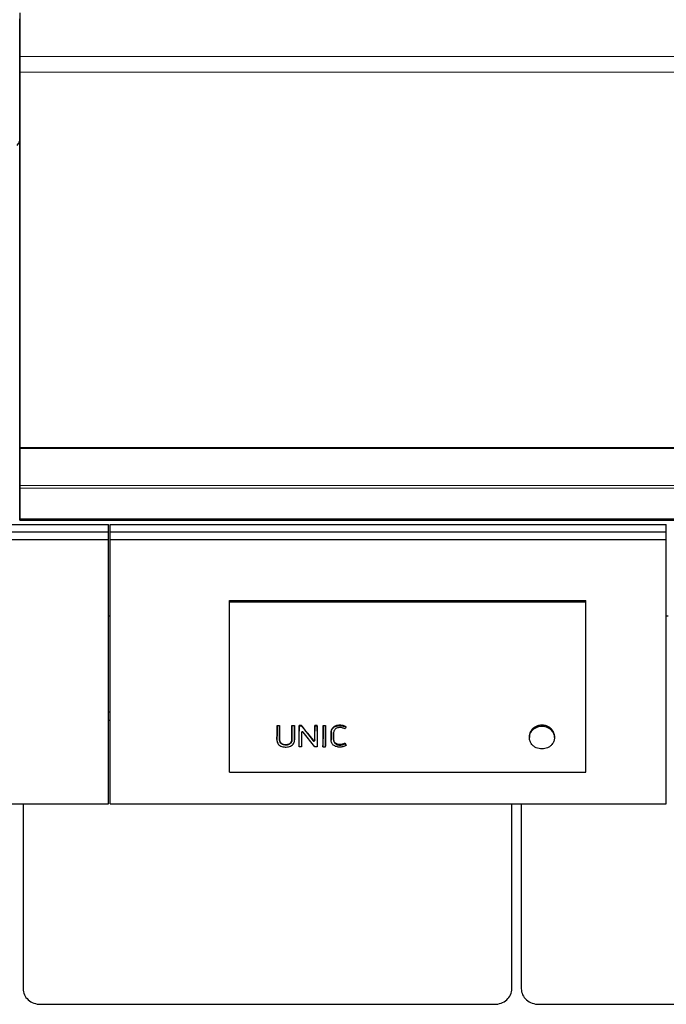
# Model space of a CAD drawing. Header units: inches. Extents: x 0 to 23760, y -13 to 16800.
# Tile 250 of 256: x 19330 to 20057, y 12559 to 13666. Entities that reach past the tile are written whole.
import ezdxf

# ---------------------------------------------------------------- set-up
doc = ezdxf.new("R2010")
doc.units = ezdxf.units.IN
doc.layers.add('1', color=7, linetype='Continuous', true_color=0xffffff)
doc.layers.add('254', color=7, linetype='Continuous', true_color=0xffffff)

msp = doc.modelspace()

# ---------------------------------------------------------------- linework, layer by layer
at = {"layer": '1', "color": 2, "linetype": 'Continuous', "lineweight": 25}
for p, q in [((19330.266, 13673.295), (19330.266, 13624.451)), ((19330.266, 13645.566), (19330.266, 13666.49)), ((19330.266, 13601.856), (19330.266, 13645.566)), ((19330.266, 13624.451), (19330.266, 13606.711)), ((19330.266, 13606.711), (19330.266, 13184.949)), ((19330.266, 13121.804), (19330.266, 13601.856)), ((19330.266, 13184.949), (20705.266, 13184.949)), ((19330.266, 13184.949), (19330.266, 13184.381)), ((19330.266, 13184.381), (20705.266, 13184.381)), ((19330.266, 13184.381), (19330.266, 13142.241)), ((19330.266, 13142.241), (19330.266, 13139.132)), ((19330.266, 13139.132), (19330.266, 13105.008)), ((19330.266, 13109.004), (19330.266, 13121.804)), ((19330.266, 13103.512), (19330.266, 13109.004)), ((19330.266, 13105.008), (19330.266, 13104.472)), ((19330.266, 13104.472), (19330.266, 13103.512)), ((19330.266, 13103.512), (20705.266, 13103.512)), ((19566.028, 13013.059), (19966.528, 13013.059)), ((19566.028, 13011.456), (19566.028, 13013.059)), ((19566.028, 12820.296), (19566.028, 13011.456)), ((19566.028, 13011.456), (19966.528, 13011.456)), ((19966.528, 13011.456), (19966.528, 13013.059)), ((19966.528, 12820.296), (19966.528, 13011.456)), ((19430.013, 12995.918), (19432.006, 12995.918)), ((20057.01, 12995.918), (20059.003, 12995.918)), ((19432.019, 12887.462), (19430.019, 12887.462)), ((19432.019, 12878.227), (19430.019, 12878.227)), ((19619.488, 12872.136), (19619.488, 12872.576)), ((19619.488, 12872.576), (19622.289, 12872.576)), ((19622.289, 12872.136), (19619.488, 12872.136)), ((19622.289, 12872.136), (19622.289, 12872.576)), ((19636.253, 12872.136), (19636.253, 12872.576)), ((19636.253, 12872.576), (19639.054, 12872.576)), ((19639.054, 12872.136), (19636.253, 12872.136)), ((19639.054, 12872.136), (19639.054, 12872.576)), ((19644.278, 12872.136), (19644.278, 12872.576)), ((19647.122, 12872.576), (19644.278, 12872.576)), ((19644.278, 12872.136), (19647.122, 12872.136)), ((19647.122, 12872.136), (19647.122, 12872.576)), ((19661.934, 12872.136), (19661.934, 12872.576)), ((19664.735, 12872.576), (19661.934, 12872.576)), ((19661.934, 12872.136), (19664.735, 12872.136)), ((19664.735, 12872.136), (19664.735, 12872.576)), ((19671.208, 12872.576), (19674.009, 12872.576)), ((19671.208, 12872.136), (19671.208, 12872.576)), ((19674.009, 12872.136), (19671.208, 12872.136)), ((19674.009, 12872.136), (19674.009, 12872.576)), ((19697.078, 12870.61), (19697.078, 12871.055)), ((19619.453, 12856.752), (19619.453, 12856.205)), ((19639.086, 12855.938), (19639.066, 12865.731)), ((19639.086, 12855.92), (19639.086, 12855.938)), ((19644.23, 12848.685), (19644.266, 12865.731)), ((19647.093, 12864.802), (19647.127, 12848.685)), ((19661.834, 12848.685), (19648.917, 12865.294)), ((19653.676, 12863.695), (19660.074, 12855.46)), ((19661.902, 12855.943), (19661.922, 12865.731)), ((19664.747, 12865.731), (19664.783, 12848.685)), ((19671.196, 12865.731), (19671.16, 12848.685)), ((19674.057, 12848.685), (19674.021, 12865.731)), ((19680.271, 12856.658), (19680.271, 12856.111)), ((19683.134, 12857.431), (19683.134, 12857.967)), ((19903.112, 12860.613), (19903.112, 12858.982)), ((19931.306, 12858.982), (19931.306, 12860.612)), ((19644.23, 12848.685), (19644.23, 12849.328)), ((19647.127, 12848.685), (19644.23, 12848.685)), ((19647.127, 12848.685), (19647.127, 12849.328)), ((19664.783, 12848.685), (19661.834, 12848.685)), ((19664.783, 12848.685), (19664.783, 12849.328)), ((19671.16, 12848.685), (19671.16, 12849.328)), ((19671.16, 12848.685), (19674.057, 12848.685)), ((19674.057, 12848.685), (19674.057, 12849.328)), ((19695.848, 12852.1), (19695.848, 12852.695)), ((19695.848, 12852.1), (19697.175, 12850.248)), ((19697.175, 12850.248), (19697.175, 12850.869)), ((19566.028, 12820.296), (19966.528, 12820.296)), ((19334.028, 12784.742), (19334.028, 12576.875)), ((19883.504, 12576.875), (19883.504, 12784.742)), ((19894.028, 12784.742), (19894.028, 12576.875)), ((19353.766, 12559.367), (19863.766, 12559.367)), ((19913.766, 12559.367), (20423.766, 12559.367))]:
    msp.add_line(p, q, dxfattribs=at)
at = {"layer": '1', "color": 110, "linetype": 'Continuous', "lineweight": 13}
for p, q in [((19330.266, 13624.451), (20705.266, 13624.451)), ((19330.266, 13606.711), (20705.266, 13606.711)), ((19330.266, 13142.241), (20705.266, 13142.241)), ((19330.266, 13139.132), (20705.266, 13139.132)), ((19330.266, 13105.008), (20705.266, 13105.008)), ((19330.266, 13104.472), (20705.266, 13104.472)), ((19619.476, 12865.731), (19619.476, 12866.197)), ((19622.301, 12865.731), (19622.301, 12866.197)), ((19636.241, 12865.731), (19636.241, 12866.197)), ((19639.066, 12865.731), (19639.066, 12866.197)), ((19644.266, 12865.731), (19644.266, 12866.197)), ((19661.922, 12865.731), (19661.922, 12866.197)), ((19664.747, 12865.731), (19664.747, 12866.197)), ((19671.196, 12865.731), (19671.196, 12866.197)), ((19674.021, 12865.731), (19674.021, 12866.197)), ((19689.891, 12872.446), (19689.891, 12872.886)), ((19905.542, 12867.54), (19905.542, 12866.085)), ((19928.876, 12867.54), (19928.876, 12866.085)), ((19639.086, 12855.938), (19639.086, 12856.487)), ((19647.093, 12864.802), (19647.093, 12864.803)), ((19653.676, 12863.695), (19653.676, 12864.175)), ((19660.074, 12855.46), (19660.074, 12856.014)), ((19661.902, 12855.943), (19661.902, 12856.492)), ((19680.313, 12865.474), (19680.313, 12865.942))]:
    msp.add_line(p, q, dxfattribs=at)
at = {"layer": '1', "color": 2, "linetype": 'Continuous', "lineweight": 25}
for centre, major_axis, ratio, start_param, end_param in [((19103.106, 13557.283), (235.228, 0), 0.46174861, 5.97530923, 6.0205678), ((19639.043, 13464.535), (-1.906, 1196.021), 0.00089947, 2.09470984, 2.10411208), ((19644.289, 13467.361), (1.91, 1199.536), 0.00090051, 4.17111823, 4.18744712), ((19661.945, 13465.723), (1.908, 1197.495), 0.0008999, 4.17865359, 4.18804131), ((19664.725, 13467.759), (-1.91, 1200.028), 0.00090065, 2.09588339, 2.11220695), ((19671.219, 13467.363), (1.91, 1199.538), 0.00090051, 4.17111764, 4.1874465), ((19673.999, 13467.89), (-1.91, 1200.191), 0.0009007, 2.0959311, 2.1122529), ((19917.209, 12859.139), (-14.051, 0), 0.88701083, 3.73269857, 5.69207939), ((19648.094, 12864.794), (-1.001, 0.044), 0.8870641, 3.78857302, 6.32444833), ((19647.069, 13467.282), (-1.91, 1199.438), 0.00090048, 2.09659892, 2.11203926), ((19643.811, 13467.733), (-759.054, 1185.869), 0.24186315, 1.94423105, 1.95211717), ((19660.9, 12855.951), (-1.001, 0.027), 0.87697787, 0.62372673, 3.16307828), ((19678.289, 13472.646), (-697.9, 1194.948), 0.23381996, 1.97496198, 1.97672803), ((19353.766, 12576.875), (19.738, 0), 0.88701083, 3.14159245, 4.7123892), ((19863.766, 12576.875), (19.738, 0), 0.88701083, 4.71238875, 6.2831855), ((19913.766, 12576.875), (19.738, 0), 0.88701083, 3.14159245, 4.7123892)]:
    msp.add_ellipse(centre, major_axis=major_axis, ratio=ratio, start_param=start_param, end_param=end_param, dxfattribs=at)
for points, knots in [([(19619.453, 12856.752), (19619.453, 12856.971), (19619.456, 12857.19), (19619.458, 12857.501), (19619.458, 12857.592), (19619.459, 12857.775), (19619.459, 12858.049), (19619.461, 12858.688), (19619.463, 12859.968), (19619.466, 12861.066), (19619.47, 12863.263), (19619.473, 12864.729), (19619.476, 12866.197)], [0, 0, 0, 0, 0.06982152, 0.06982152, 0.0988896, 0.0988896, 0.12795768, 0.18609383, 0.30236614, 0.53491076, 0.53491076, 1, 1, 1, 1]), ([(19619.488, 12872.136), (19619.487, 12871.555), (19619.486, 12870.975), (19619.482, 12868.84), (19619.48, 12867.285), (19619.476, 12865.731)], [0, 0, 0, 0, 0.2717687, 0.2717687, 1, 1, 1, 1]), ([(19622.301, 12865.731), (19622.3, 12866.311), (19622.299, 12866.891), (19622.295, 12869.026), (19622.292, 12870.581), (19622.289, 12872.136)], [0, 0, 0, 0, 0.2717687, 0.2717687, 1, 1, 1, 1]), ([(19622.301, 12866.197), (19622.305, 12864.636), (19622.31, 12862.296), (19622.315, 12859.572), (19622.318, 12858.406), (19622.319, 12857.969), (19622.319, 12857.92), (19622.319, 12857.823), (19622.318, 12857.677), (19622.317, 12857.337), (19622.318, 12857.046), (19622.326, 12856.803), (19622.327, 12856.755), (19622.332, 12856.658), (19622.34, 12856.513), (19622.353, 12856.368), (19622.385, 12856.08), (19622.414, 12855.889), (19622.491, 12855.509), (19622.539, 12855.321), (19622.612, 12855.087), (19622.628, 12855.041), (19622.66, 12854.947), (19622.677, 12854.901), (19622.729, 12854.762), (19622.767, 12854.671), (19622.847, 12854.491), (19622.89, 12854.402), (19622.981, 12854.227), (19623.029, 12854.141), (19623.181, 12853.885), (19623.292, 12853.719), (19623.477, 12853.479), (19623.541, 12853.399), (19623.642, 12853.283), (19623.677, 12853.245), (19623.747, 12853.168), (19623.783, 12853.131), (19623.965, 12852.946), (19624.119, 12852.806), (19624.446, 12852.545), (19624.618, 12852.424), (19624.89, 12852.255), (19624.982, 12852.201), (19625.125, 12852.123), (19625.173, 12852.097), (19625.269, 12852.047), (19625.318, 12852.023), (19625.565, 12851.904), (19625.766, 12851.818), (19626.178, 12851.666), (19626.388, 12851.599), (19626.709, 12851.511), (19626.817, 12851.484), (19626.981, 12851.446), (19627.036, 12851.433), (19627.145, 12851.41), (19627.2, 12851.399), (19627.475, 12851.345), (19627.695, 12851.31), (19628.137, 12851.254), (19628.58, 12851.212), (19629.026, 12851.199), (19629.474, 12851.199), (19629.698, 12851.206), (19629.979, 12851.224), (19630.036, 12851.228), (19630.148, 12851.237), (19630.316, 12851.252), (19630.483, 12851.272), (19630.815, 12851.315), (19631.034, 12851.351), (19631.467, 12851.438), (19631.681, 12851.489), (19631.946, 12851.563), (19631.998, 12851.578), (19632.104, 12851.609), (19632.156, 12851.625), (19632.313, 12851.676), (19632.52, 12851.748), (19632.725, 12851.829), (19632.877, 12851.894), (19632.928, 12851.917), (19633.028, 12851.962), (19633.077, 12851.986), (19633.323, 12852.105), (19633.512, 12852.209), (19633.876, 12852.435), (19634.05, 12852.556), (19634.3, 12852.752), (19634.381, 12852.82), (19634.479, 12852.908), (19634.499, 12852.926), (19634.538, 12852.961), (19634.595, 12853.015), (19634.651, 12853.07), (19634.834, 12853.255), (19634.97, 12853.409), (19635.157, 12853.649), (19635.218, 12853.73), (19635.333, 12853.896), (19635.415, 12854.022), (19635.492, 12854.152), (19635.542, 12854.24), (19635.567, 12854.284), (19635.638, 12854.417), (19635.683, 12854.506), (19635.766, 12854.686), (19635.804, 12854.777), (19635.876, 12854.96), (19635.909, 12855.053), (19635.999, 12855.332), (19636.049, 12855.52), (19636.109, 12855.807), (19636.126, 12855.903), (19636.156, 12856.096), (19636.194, 12856.387), (19636.213, 12856.677), (19636.22, 12856.919), (19636.22, 12856.968), (19636.222, 12857.065), (19636.222, 12857.113), (19636.222, 12857.258), (19636.223, 12857.549), (19636.225, 12858.228), (19636.229, 12859.586), (19636.235, 12862.304), (19636.237, 12864.639), (19636.241, 12866.197)], [0, 0, 0, 0, 0.125, 0.1875, 0.21875, 0.21875, 0.22265625, 0.22265625, 0.2265625, 0.234375, 0.25, 0.25, 0.25390625, 0.25390625, 0.2578125, 0.265625, 0.265625, 0.28125, 0.28125, 0.296875, 0.296875, 0.30078125, 0.30078125, 0.3046875, 0.3046875, 0.3125, 0.3125, 0.3203125, 0.3203125, 0.328125, 0.328125, 0.34375, 0.34375, 0.3515625, 0.3515625, 0.35546875, 0.35546875, 0.359375, 0.359375, 0.375, 0.375, 0.390625, 0.390625, 0.3984375, 0.3984375, 0.40234375, 0.40234375, 0.40625, 0.40625, 0.421875, 0.421875, 0.4375, 0.4375, 0.4453125, 0.4453125, 0.44921875, 0.44921875, 0.453125, 0.453125, 0.46875, 0.46875, 0.484375, 0.5, 0.5, 0.515625, 0.515625, 0.51953125, 0.51953125, 0.5234375, 0.53125, 0.53125, 0.546875, 0.546875, 0.5625, 0.5625, 0.56640625, 0.56640625, 0.5703125, 0.5703125, 0.578125, 0.5859375, 0.5859375, 0.58984375, 0.58984375, 0.59375, 0.59375, 0.609375, 0.609375, 0.625, 0.625, 0.6328125, 0.6328125, 0.63476563, 0.63476563, 0.63671875, 0.640625, 0.640625, 0.65625, 0.65625, 0.6640625, 0.6640625, 0.671875, 0.67578125, 0.67578125, 0.6796875, 0.6796875, 0.6875, 0.6875, 0.6953125, 0.6953125, 0.703125, 0.703125, 0.71875, 0.71875, 0.7265625, 0.7265625, 0.734375, 0.75, 0.75, 0.75390625, 0.75390625, 0.7578125, 0.7578125, 0.765625, 0.78125, 0.8125, 0.875, 1, 1, 1, 1]), ([(19636.253, 12872.136), (19636.252, 12871.555), (19636.251, 12870.975), (19636.247, 12868.84), (19636.244, 12867.285), (19636.241, 12865.731)], [0, 0, 0, 0, 0.2717687, 0.2717687, 1, 1, 1, 1]), ([(19639.066, 12865.731), (19639.064, 12866.311), (19639.063, 12866.891), (19639.059, 12869.026), (19639.056, 12870.581), (19639.054, 12872.136)], [0, 0, 0, 0, 0.2717687, 0.2717687, 1, 1, 1, 1]), ([(19644.266, 12865.731), (19644.269, 12867.285), (19644.272, 12868.84), (19644.276, 12870.975), (19644.277, 12871.555), (19644.278, 12872.136)], [0, 0, 0, 0, 0.7282313, 0.7282313, 1, 1, 1, 1]), ([(19653.676, 12864.175), (19652.583, 12865.572), (19651.491, 12866.97), (19649.306, 12869.771), (19648.214, 12871.173), (19647.122, 12872.576)], [0, 0, 0, 0, 0.5, 0.5, 1, 1, 1, 1]), ([(19647.122, 12872.136), (19648.186, 12870.764), (19649.251, 12869.393), (19651.062, 12867.06), (19651.809, 12866.099), (19652.929, 12864.657), (19653.302, 12864.176), (19653.676, 12863.695)], [0, 0, 0, 0, 0.48739305, 0.48739305, 0.82913102, 0.82913102, 1, 1, 1, 1]), ([(19661.922, 12865.731), (19661.926, 12867.285), (19661.928, 12868.84), (19661.932, 12870.975), (19661.933, 12871.555), (19661.934, 12872.136)], [0, 0, 0, 0, 0.7282313, 0.7282313, 1, 1, 1, 1]), ([(19664.735, 12872.136), (19664.738, 12870.581), (19664.741, 12869.026), (19664.745, 12866.891), (19664.746, 12866.311), (19664.747, 12865.731)], [0, 0, 0, 0, 0.7282313, 0.7282313, 1, 1, 1, 1]), ([(19671.208, 12872.136), (19671.207, 12871.555), (19671.206, 12870.975), (19671.202, 12868.84), (19671.199, 12867.285), (19671.196, 12865.731)], [0, 0, 0, 0, 0.2717687, 0.2717687, 1, 1, 1, 1]), ([(19674.021, 12865.731), (19674.02, 12866.311), (19674.019, 12866.891), (19674.015, 12869.026), (19674.012, 12870.581), (19674.009, 12872.136)], [0, 0, 0, 0, 0.2717687, 0.2717687, 1, 1, 1, 1]), ([(19689.891, 12872.886), (19689.313, 12872.886), (19688.74, 12872.851), (19687.609, 12872.707), (19687.05, 12872.597), (19686.429, 12872.428), (19686.36, 12872.409), (19686.223, 12872.369), (19686.018, 12872.307), (19685.548, 12872.151), (19685.158, 12871.996), (19684.65, 12871.767), (19684.402, 12871.643), (19684.04, 12871.44), (19683.921, 12871.37), (19683.745, 12871.26), (19683.687, 12871.223), (19683.571, 12871.147), (19683.514, 12871.108), (19683.006, 12870.757), (19682.597, 12870.411), (19682.046, 12869.841), (19681.873, 12869.643), (19681.67, 12869.384), (19681.63, 12869.332), (19681.552, 12869.226), (19681.513, 12869.173), (19681.4, 12869.012), (19681.328, 12868.904), (19681.122, 12868.576), (19680.998, 12868.353), (19680.779, 12867.896), (19680.684, 12867.662), (19680.566, 12867.303), (19680.531, 12867.182), (19680.483, 12866.999), (19680.468, 12866.937), (19680.44, 12866.814), (19680.375, 12866.505), (19680.333, 12866.193), (19680.313, 12865.942)], [0, 0, 0, 0, 0.125, 0.125, 0.25, 0.25, 0.265625, 0.265625, 0.28125, 0.3125, 0.375, 0.375, 0.4375, 0.4375, 0.46875, 0.46875, 0.484375, 0.484375, 0.5, 0.5, 0.625, 0.625, 0.6875, 0.6875, 0.703125, 0.703125, 0.71875, 0.71875, 0.75, 0.75, 0.8125, 0.8125, 0.875, 0.875, 0.90625, 0.90625, 0.921875, 0.921875, 0.9375, 1, 1, 1, 1]), ([(19680.313, 12865.474), (19680.353, 12865.978), (19680.446, 12866.473), (19680.761, 12867.442), (19680.987, 12867.906), (19681.534, 12868.78), (19681.86, 12869.2), (19682.6, 12869.967), (19683.01, 12870.314), (19683.909, 12870.937), (19684.399, 12871.211), (19685.416, 12871.669), (19685.947, 12871.856), (19687.603, 12872.307), (19688.736, 12872.446), (19689.891, 12872.446)], [0, 0, 0, 0, 0.125, 0.125, 0.25, 0.25, 0.375, 0.375, 0.5, 0.5, 0.625, 0.625, 0.75, 0.75, 1, 1, 1, 1]), ([(19685.697, 12869.205), (19685.148, 12868.859), (19684.665, 12868.424), (19683.906, 12867.45), (19683.608, 12866.905), (19683.235, 12865.774), (19683.148, 12865.178), (19683.114, 12864.292), (19683.12, 12863.996), (19683.122, 12863.405), (19683.125, 12861.927), (19683.129, 12859.858), (19683.133, 12858.085), (19683.135, 12856.903), (19683.117, 12856.309), (19683.261, 12855.141), (19683.415, 12854.559), (19683.933, 12853.475), (19684.286, 12852.961), (19685.153, 12852.068), (19685.682, 12851.692), (19686.845, 12851.098), (19687.479, 12850.891), (19688.795, 12850.621), (19689.462, 12850.57), (19690.81, 12850.603), (19691.482, 12850.671), (19692.792, 12850.89), (19693.438, 12851.035), (19694.689, 12851.468), (19695.294, 12851.753), (19695.848, 12852.1)], [0, 0, 0, 0, 0.0625, 0.0625, 0.125, 0.125, 0.1875, 0.1875, 0.21875, 0.21875, 0.25, 0.375, 0.4375, 0.4375, 0.5, 0.5, 0.5625, 0.5625, 0.625, 0.625, 0.6875, 0.6875, 0.75, 0.75, 0.8125, 0.8125, 0.875, 0.875, 0.9375, 0.9375, 1, 1, 1, 1]), ([(19692.606, 12869.999), (19691.438, 12870.265), (19690.221, 12870.384), (19688.444, 12870.216), (19687.849, 12870.101), (19686.719, 12869.752), (19686.189, 12869.515), (19685.697, 12869.205)], [0, 0, 0, 0, 0.5, 0.5, 0.75, 0.75, 1, 1, 1, 1]), ([(19697.078, 12871.055), (19696.564, 12871.385), (19696.019, 12871.669), (19695.369, 12871.936), (19695.296, 12871.965), (19695.151, 12872.021), (19695.078, 12872.048), (19694.858, 12872.128), (19694.71, 12872.177), (19694.264, 12872.318), (19693.963, 12872.399), (19693.354, 12872.542), (19693.046, 12872.604), (19692.58, 12872.683), (19692.346, 12872.719), (19692.11, 12872.749), (19691.953, 12872.769), (19691.874, 12872.778), (19691.479, 12872.82), (19691.162, 12872.845), (19690.528, 12872.878), (19690.21, 12872.886), (19689.891, 12872.886)], [0, 0, 0, 0, 0.25, 0.25, 0.28125, 0.28125, 0.3125, 0.3125, 0.375, 0.375, 0.5, 0.5, 0.625, 0.625, 0.6875, 0.71875, 0.71875, 0.75, 0.75, 0.875, 0.875, 1, 1, 1, 1]), ([(19689.891, 12872.446), (19691.166, 12872.446), (19692.438, 12872.318), (19694.278, 12871.884), (19694.882, 12871.695), (19696.023, 12871.223), (19696.565, 12870.941), (19697.078, 12870.61)], [0, 0, 0, 0, 0.5, 0.5, 0.75, 0.75, 1, 1, 1, 1]), ([(19697.078, 12870.61), (19696.987, 12870.486), (19696.896, 12870.362), (19696.446, 12869.749), (19696.087, 12869.26), (19695.728, 12868.771)], [0, 0, 0, 0, 0.20246304, 0.20246304, 1, 1, 1, 1]), ([(19905.882, 12851.399), (19905.013, 12852.463), (19904.339, 12853.627), (19903.635, 12855.488), (19903.455, 12856.119), (19903.203, 12857.401), (19903.131, 12858.057), (19903.085, 12860.013), (19903.274, 12861.302), (19904.1, 12863.819), (19904.717, 12864.994), (19905.542, 12866.085)], [0, 0, 0, 0, 0.25, 0.25, 0.375, 0.375, 0.5, 0.5, 0.75, 0.75, 1, 1, 1, 1]), ([(19905.542, 12867.54), (19904.716, 12866.473), (19904.1, 12865.326), (19903.662, 12864.024), (19903.637, 12863.947), (19903.589, 12863.793), (19903.565, 12863.716), (19903.498, 12863.483), (19903.457, 12863.327), (19903.343, 12862.86), (19903.282, 12862.548), (19903.152, 12861.693), (19903.112, 12861.148), (19903.112, 12860.6)], [0, 0, 0, 0, 0.51746442, 0.51746442, 0.54980595, 0.54980595, 0.58214748, 0.58214748, 0.64683053, 0.64683053, 0.77619664, 0.77619664, 1, 1, 1, 1]), ([(19928.876, 12867.54), (19928.715, 12867.748), (19928.38, 12868.154), (19928.018, 12868.539), (19927.458, 12869.1), (19927.059, 12869.454), (19926.422, 12869.953), (19926.204, 12870.115), (19925.866, 12870.349), (19925.752, 12870.425), (19925.52, 12870.576), (19925.404, 12870.65), (19924.814, 12871.009), (19924.327, 12871.269), (19923.32, 12871.736), (19922.8, 12871.942), (19921.997, 12872.211), (19921.725, 12872.294), (19921.38, 12872.389), (19921.311, 12872.408), (19921.173, 12872.444), (19920.965, 12872.496), (19920.757, 12872.544), (19920.061, 12872.696), (19919.499, 12872.786), (19918.366, 12872.908), (19917.795, 12872.939), (19917.075, 12872.939), (19916.931, 12872.938), (19916.714, 12872.932), (19916.641, 12872.929), (19916.497, 12872.924), (19916.137, 12872.907), (19915.78, 12872.878), (19914.927, 12872.787), (19914.366, 12872.697), (19913.535, 12872.517), (19912.984, 12872.382), (19912.44, 12872.217), (19912.103, 12872.105), (19912.035, 12872.082), (19911.901, 12872.035), (19911.701, 12871.963), (19911.504, 12871.888), (19911.112, 12871.733), (19910.855, 12871.623), (19910.099, 12871.273), (19909.613, 12871.013), (19908.91, 12870.586), (19908.68, 12870.437), (19908.342, 12870.203), (19908.231, 12870.124), (19908.065, 12870.002), (19908.011, 12869.961), (19907.902, 12869.878), (19907.848, 12869.837), (19907.366, 12869.46), (19906.965, 12869.104), (19906.402, 12868.54), (19906.04, 12868.154), (19905.704, 12867.748), (19905.542, 12867.54)], [0, 0, 0, 0, 0.03125, 0.0625, 0.0625, 0.125, 0.125, 0.15625, 0.15625, 0.171875, 0.171875, 0.1875, 0.1875, 0.25, 0.25, 0.3125, 0.3125, 0.34375, 0.34375, 0.3515625, 0.3515625, 0.359375, 0.375, 0.375, 0.4375, 0.4375, 0.5, 0.5, 0.515625, 0.515625, 0.5234375, 0.5234375, 0.53125, 0.5625, 0.5625, 0.625, 0.625, 0.65625, 0.6875, 0.6875, 0.6953125, 0.6953125, 0.703125, 0.71875, 0.71875, 0.75, 0.75, 0.8125, 0.8125, 0.84375, 0.84375, 0.859375, 0.859375, 0.8671875, 0.8671875, 0.875, 0.875, 0.9375, 0.9375, 0.96875, 1, 1, 1, 1]), ([(19928.876, 12866.085), (19929.701, 12864.994), (19930.319, 12863.819), (19931.144, 12861.302), (19931.334, 12860.013), (19931.288, 12858.057), (19931.216, 12857.401), (19930.963, 12856.119), (19930.783, 12855.488), (19930.079, 12853.627), (19929.405, 12852.463), (19928.537, 12851.399)], [0, 0, 0, 0, 0.25, 0.25, 0.5, 0.5, 0.625, 0.625, 0.75, 0.75, 1, 1, 1, 1]), ([(19931.306, 12860.622), (19931.306, 12860.681), (19931.306, 12860.74), (19931.303, 12860.878), (19931.3, 12860.997), (19931.295, 12861.117), (19931.291, 12861.197), (19931.288, 12861.237), (19931.266, 12861.596), (19931.233, 12861.913), (19931.091, 12862.855), (19930.941, 12863.473), (19930.636, 12864.385), (19930.521, 12864.686), (19930.36, 12865.06), (19930.327, 12865.135), (19930.259, 12865.283), (19930.224, 12865.358), (19930.116, 12865.579), (19929.743, 12866.311), (19929.289, 12867.007), (19928.876, 12867.54)], [0, 0, 0, 0, 0.02404112, 0.02404112, 0.05657308, 0.07283906, 0.07283906, 0.08910505, 0.08910505, 0.2192329, 0.2192329, 0.4794886, 0.4794886, 0.60961645, 0.60961645, 0.64214841, 0.64214841, 0.67468037, 0.67468037, 0.7397443, 1, 1, 1, 1]), ([(19619.476, 12865.731), (19619.47, 12862.819), (19619.464, 12859.908), (19619.457, 12856.269), (19619.427, 12855.54), (19619.642, 12854.088), (19619.879, 12853.356), (19620.62, 12852.01), (19621.106, 12851.394), (19622.284, 12850.326), (19622.978, 12849.872), (19624.469, 12849.16), (19625.282, 12848.895), (19626.921, 12848.527), (19627.759, 12848.421), (19629.469, 12848.351), (19630.321, 12848.385), (19631.997, 12848.602), (19632.834, 12848.789), (19634.421, 12849.332), (19635.179, 12849.694), (19636.54, 12850.592), (19637.142, 12851.131), (19638.119, 12852.35), (19638.498, 12853.01), (19638.987, 12854.451), (19639.088, 12855.188), (19639.086, 12855.938)], [0, 0, 0, 0, 0.25, 0.25, 0.3125, 0.3125, 0.375, 0.375, 0.4375, 0.4375, 0.5, 0.5, 0.5625, 0.5625, 0.625, 0.625, 0.6875, 0.6875, 0.75, 0.75, 0.8125, 0.8125, 0.875, 0.875, 0.9375, 0.9375, 1, 1, 1, 1]), ([(19636.241, 12865.731), (19636.234, 12862.664), (19636.233, 12859.598), (19636.22, 12856.148), (19636.194, 12855.765), (19636.069, 12855.001), (19635.967, 12854.615), (19635.667, 12853.868), (19635.473, 12853.513), (19635.001, 12852.841), (19634.719, 12852.523), (19633.767, 12851.69), (19632.971, 12851.269), (19631.265, 12850.738), (19630.347, 12850.601), (19628.547, 12850.567), (19627.634, 12850.664), (19625.899, 12851.105), (19625.069, 12851.475), (19624.05, 12852.256), (19623.744, 12852.558), (19623.23, 12853.207), (19623.015, 12853.557), (19622.503, 12854.663), (19622.355, 12855.453), (19622.312, 12856.639), (19622.32, 12857.034), (19622.318, 12857.825), (19622.315, 12859.011), (19622.31, 12861.778), (19622.305, 12864.149), (19622.301, 12865.731)], [0, 0, 0, 0, 0.25, 0.25, 0.28125, 0.28125, 0.3125, 0.3125, 0.34375, 0.34375, 0.375, 0.375, 0.4375, 0.4375, 0.5, 0.5, 0.5625, 0.5625, 0.625, 0.625, 0.65625, 0.65625, 0.6875, 0.6875, 0.75, 0.75, 0.78125, 0.78125, 0.8125, 0.875, 1, 1, 1, 1]), ([(19661.902, 12856.492), (19661.902, 12856.447), (19661.897, 12856.401), (19661.885, 12856.333), (19661.879, 12856.311), (19661.867, 12856.266), (19661.86, 12856.244), (19661.843, 12856.201), (19661.834, 12856.179), (19661.813, 12856.137), (19661.802, 12856.117), (19661.778, 12856.076), (19661.765, 12856.056), (19661.737, 12856.017), (19661.722, 12855.998), (19661.691, 12855.961), (19661.674, 12855.943), (19661.639, 12855.909), (19661.621, 12855.892), (19661.583, 12855.86), (19661.563, 12855.845), (19661.523, 12855.815), (19661.502, 12855.802), (19661.458, 12855.775), (19661.436, 12855.763), (19661.39, 12855.739), (19661.367, 12855.728), (19661.319, 12855.708), (19661.295, 12855.699), (19661.245, 12855.682), (19661.22, 12855.675), (19661.169, 12855.662), (19661.144, 12855.656), (19661.092, 12855.646), (19661.065, 12855.642), (19661.013, 12855.636), (19660.986, 12855.634), (19660.933, 12855.632), (19660.907, 12855.631), (19660.854, 12855.633), (19660.827, 12855.634), (19660.774, 12855.639), (19660.748, 12855.642), (19660.696, 12855.651), (19660.67, 12855.656), (19660.618, 12855.668), (19660.593, 12855.675), (19660.543, 12855.691), (19660.519, 12855.699), (19660.47, 12855.718), (19660.446, 12855.728), (19660.377, 12855.762), (19660.332, 12855.787), (19660.269, 12855.829), (19660.249, 12855.844), (19660.21, 12855.875), (19660.191, 12855.891), (19660.137, 12855.941), (19660.104, 12855.976), (19660.074, 12856.014)], [0, 0, 0, 0, 0.0625, 0.0625, 0.09375, 0.09375, 0.125, 0.125, 0.15625, 0.15625, 0.1875, 0.1875, 0.21875, 0.21875, 0.25, 0.25, 0.28125, 0.28125, 0.3125, 0.3125, 0.34375, 0.34375, 0.375, 0.375, 0.40625, 0.40625, 0.4375, 0.4375, 0.46875, 0.46875, 0.5, 0.5, 0.53125, 0.53125, 0.5625, 0.5625, 0.59375, 0.59375, 0.625, 0.625, 0.65625, 0.65625, 0.6875, 0.6875, 0.71875, 0.71875, 0.75, 0.75, 0.78125, 0.78125, 0.8125, 0.8125, 0.875, 0.875, 0.90625, 0.90625, 0.9375, 0.9375, 1, 1, 1, 1]), ([(19697.175, 12850.248), (19696.611, 12849.894), (19695.998, 12849.606), (19694.743, 12849.121), (19694.098, 12848.916), (19692.764, 12848.605), (19692.08, 12848.5), (19690.712, 12848.378), (19690.024, 12848.357), (19688.639, 12848.411), (19687.956, 12848.491), (19686.615, 12848.758), (19685.951, 12848.947), (19684.063, 12849.676), (19682.921, 12850.403), (19681.63, 12851.812), (19681.268, 12852.331), (19680.703, 12853.422), (19680.506, 12854.01), (19680.339, 12854.898), (19680.303, 12855.196), (19680.268, 12855.798), (19680.271, 12856.101), (19680.273, 12857.008), (19680.277, 12858.822), (19680.282, 12861.241), (19680.287, 12863.358), (19680.289, 12864.265), (19680.29, 12864.87), (19680.289, 12865.172), (19680.313, 12865.474)], [0, 0, 0, 0, 0.0625, 0.0625, 0.125, 0.125, 0.1875, 0.1875, 0.25, 0.25, 0.3125, 0.3125, 0.375, 0.375, 0.5, 0.5, 0.5625, 0.5625, 0.625, 0.625, 0.65625, 0.65625, 0.6875, 0.6875, 0.75, 0.875, 0.9375, 0.96875, 0.96875, 1, 1, 1, 1]), ([(19680.313, 12865.942), (19680.289, 12865.644), (19680.29, 12865.345), (19680.289, 12864.748), (19680.288, 12864.449), (19680.286, 12863.554), (19680.282, 12861.764), (19680.279, 12859.977), (19680.275, 12858.192), (19680.273, 12857.597), (19680.272, 12856.929), (19680.272, 12856.854), (19680.271, 12856.742), (19680.271, 12856.703), (19680.271, 12856.665)], [0, 0, 0, 0, 0.0963484, 0.0963484, 0.19269679, 0.19269679, 0.38539358, 0.77078717, 0.77078717, 0.96348396, 0.96348396, 0.98757106, 0.98757106, 1, 1, 1, 1]), ([(19695.848, 12852.695), (19695.709, 12852.61), (19695.569, 12852.529), (19695.282, 12852.375), (19694.992, 12852.228), (19694.542, 12852.032), (19694.234, 12851.917), (19693.921, 12851.81), (19693.762, 12851.76), (19693.521, 12851.691), (19693.44, 12851.669), (19693.277, 12851.627), (19693.195, 12851.606), (19692.787, 12851.51), (19692.458, 12851.447), (19691.798, 12851.338), (19691.466, 12851.295), (19690.967, 12851.247), (19690.8, 12851.234), (19690.465, 12851.214), (19690.297, 12851.206), (19689.96, 12851.199), (19689.791, 12851.199), (19689.537, 12851.206), (19689.452, 12851.209), (19689.282, 12851.219), (19689.197, 12851.225), (19688.942, 12851.246), (19688.773, 12851.265), (19688.439, 12851.313), (19688.273, 12851.342), (19687.944, 12851.409), (19687.781, 12851.448), (19687.458, 12851.534), (19687.298, 12851.582), (19687.099, 12851.65), (19687.059, 12851.663), (19686.98, 12851.692), (19686.941, 12851.706), (19686.824, 12851.75), (19686.669, 12851.812), (19686.519, 12851.878), (19686.37, 12851.947), (19686.297, 12851.983), (19686.08, 12852.094), (19685.939, 12852.173), (19685.664, 12852.34), (19685.531, 12852.429), (19685.336, 12852.569), (19685.241, 12852.641), (19685.147, 12852.717), (19685.086, 12852.768), (19685.055, 12852.793), (19684.964, 12852.872), (19684.906, 12852.925), (19684.791, 12853.033), (19684.736, 12853.088), (19684.574, 12853.256), (19684.471, 12853.371), (19684.278, 12853.609), (19684.186, 12853.731), (19684.057, 12853.919), (19683.994, 12854.014), (19683.934, 12854.111), (19683.895, 12854.177), (19683.876, 12854.209), (19683.819, 12854.308), (19683.783, 12854.375), (19683.713, 12854.508), (19683.68, 12854.575), (19683.585, 12854.778), (19683.528, 12854.915), (19683.428, 12855.192), (19683.384, 12855.332), (19683.307, 12855.616), (19683.275, 12855.76), (19683.24, 12855.941), (19683.234, 12855.977), (19683.222, 12856.05), (19683.216, 12856.086), (19683.199, 12856.195), (19683.19, 12856.268), (19683.149, 12856.631), (19683.137, 12856.922), (19683.132, 12857.359), (19683.133, 12857.504), (19683.133, 12857.723), (19683.134, 12857.832), (19683.134, 12857.941), (19683.134, 12858.014), (19683.134, 12858.05), (19683.133, 12858.669), (19683.129, 12860.418), (19683.125, 12862.315), (19683.122, 12863.703), (19683.121, 12863.922), (19683.121, 12864.068), (19683.121, 12864.141), (19683.12, 12864.356), (19683.119, 12864.497), (19683.119, 12864.638)], [0, 0, 0, 0, 0.01962131, 0.01962131, 0.03924262, 0.05886393, 0.07848523, 0.07848523, 0.09810654, 0.09810654, 0.1079172, 0.1079172, 0.11772785, 0.11772785, 0.15697047, 0.15697047, 0.19621309, 0.19621309, 0.2158344, 0.2158344, 0.2354557, 0.2354557, 0.25507701, 0.25507701, 0.26488767, 0.26488767, 0.27469832, 0.27469832, 0.29431963, 0.29431963, 0.31394094, 0.31394094, 0.33356225, 0.33356225, 0.35318356, 0.35318356, 0.35808888, 0.35808888, 0.36299421, 0.36299421, 0.37280486, 0.38261552, 0.38261552, 0.39242617, 0.39242617, 0.41204748, 0.41204748, 0.43166879, 0.43166879, 0.44147945, 0.44638477, 0.44638477, 0.4512901, 0.4512901, 0.46110075, 0.46110075, 0.47091141, 0.47091141, 0.49053272, 0.49053272, 0.51015403, 0.51015403, 0.51996468, 0.52487001, 0.52487001, 0.52977533, 0.52977533, 0.53958599, 0.53958599, 0.54939664, 0.54939664, 0.56901795, 0.56901795, 0.58863926, 0.58863926, 0.60826057, 0.60826057, 0.6131659, 0.6131659, 0.61807122, 0.61807122, 0.62788188, 0.62788188, 0.66712449, 0.66712449, 0.6867458, 0.6867458, 0.69655646, 0.70146178, 0.70146178, 0.70636711, 0.70636711, 0.78485235, 0.94182282, 0.96144412, 0.97125478, 0.97125478, 0.98106543, 0.98106543, 1, 1, 1, 1]), ([(19928.537, 12851.399), (19927.886, 12850.602), (19927.141, 12849.887), (19925.465, 12848.616), (19924.54, 12848.068), (19922.582, 12847.183), (19921.532, 12846.841), (19919.403, 12846.388), (19918.306, 12846.272), (19916.096, 12846.274), (19915.01, 12846.389), (19912.874, 12846.844), (19911.827, 12847.188), (19909.878, 12848.069), (19908.952, 12848.617), (19907.278, 12849.887), (19906.533, 12850.602), (19905.882, 12851.399)], [0, 0, 0, 0, 0.125, 0.125, 0.25, 0.25, 0.375, 0.375, 0.5, 0.5, 0.625, 0.625, 0.75, 0.75, 0.875, 0.875, 1, 1, 1, 1])]:
    msp.add_open_spline(points, degree=3, knots=knots, dxfattribs=at)
for points in [[(19619.476, 12866.197), (19619.481, 12868.32), (19619.485, 12870.446), (19619.488, 12872.576)], [(19622.289, 12872.576), (19622.293, 12870.446), (19622.297, 12868.32), (19622.301, 12866.197)], [(19636.241, 12866.197), (19636.245, 12868.32), (19636.249, 12870.446), (19636.253, 12872.576)], [(19639.054, 12872.576), (19639.058, 12870.446), (19639.061, 12868.32), (19639.066, 12866.197)], [(19644.278, 12872.576), (19644.274, 12870.446), (19644.271, 12868.32), (19644.266, 12866.197)], [(19661.934, 12872.576), (19661.93, 12870.446), (19661.927, 12868.32), (19661.922, 12866.197)], [(19664.747, 12866.197), (19664.743, 12868.32), (19664.739, 12870.446), (19664.735, 12872.576)], [(19671.196, 12866.197), (19671.201, 12868.32), (19671.204, 12870.446), (19671.208, 12872.576)], [(19674.009, 12872.576), (19674.013, 12870.446), (19674.017, 12868.32), (19674.021, 12866.197)], [(19695.728, 12868.771), (19694.783, 12869.368), (19693.726, 12869.743), (19692.606, 12869.999)]]:
    msp.add_open_spline(points, degree=3, dxfattribs=at)
at = {"layer": '254', "color": 2, "linetype": 'Continuous', "lineweight": 25}
for p, q in [((18805.016, 13098.3), (19430.016, 13098.3)), ((18805.016, 13090.107), (19430.016, 13090.107)), ((19430.016, 13090.107), (19430.016, 13098.3)), ((19430.016, 13081.636), (19430.016, 13090.107)), ((19432.016, 13090.107), (19432.016, 13098.3)), ((19432.016, 13098.3), (20057.016, 13098.3)), ((19432.016, 13081.636), (19432.016, 13090.107)), ((19432.016, 13090.107), (20057.016, 13090.107)), ((20057.016, 13090.107), (20057.016, 13098.3)), ((20057.016, 13081.636), (20057.016, 13090.107)), ((18805.016, 13081.636), (19430.016, 13081.636)), ((19430.016, 12784.744), (19430.016, 13081.636)), ((19432.016, 12784.744), (19432.016, 13081.636)), ((19432.016, 13081.636), (20057.016, 13081.636)), ((20057.016, 12784.744), (20057.016, 13081.636)), ((18805.016, 12784.744), (19430.016, 12784.744)), ((19432.016, 12784.744), (20057.016, 12784.744))]:
    msp.add_line(p, q, dxfattribs=at)

doc.saveas('drawing.dxf')
